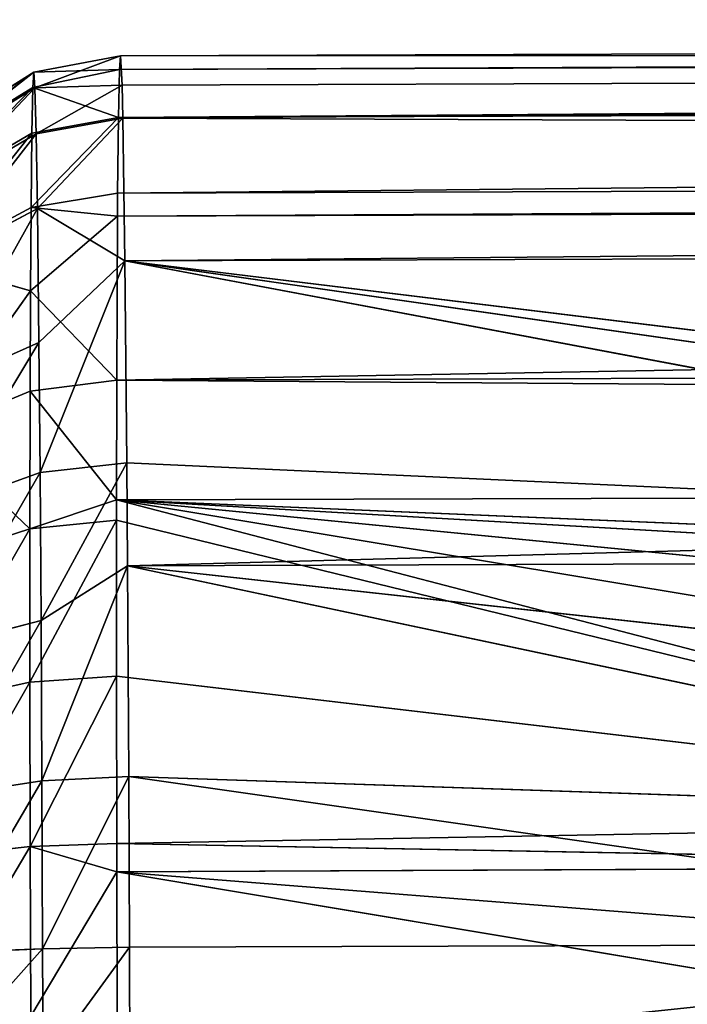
# Model space of a CAD drawing. Extents: x 0 to 230, y 0 to 588.
# Tile 155 of 256: x 89.55 to 92.42, y 210.23 to 214.46. Entities that reach past the tile are written whole.
import ezdxf

# ---------------------------------------------------------------- set-up
doc = ezdxf.new("R2010")
doc.units = 0
doc.header["$LTSCALE"] = 25.4
doc.layers.get('0').update_dxf_attribs({"color": 13, "linetype": 'CONTINUOUS'})

# ---------------------------------------------------------------- blocks, each defined once
blk = doc.blocks.new('VIPER-I-6512-6513_STL_3')
at = {"color": 250}
for p, q in [((-37.688, 223.1013, 633.5656), (10.3108, 223.2561, 633.8776)), ((-37.688, 223.1013, 633.5656), (10.3108, 223.2561, 633.8776)), ((-37.6923, 223.0425, 634.2637), (10.3064, 223.1973, 634.5757)), ((-37.6923, 223.0425, 634.2637), (10.3064, 223.1973, 634.5757)), ((-37.681, 222.9746, 632.5602), (10.3177, 223.1294, 632.8723)), ((-37.681, 222.9746, 632.5602), (10.3177, 223.1294, 632.8723)), ((-37.6776, 222.8321, 632.1106), (10.3177, 223.1294, 632.8723)), ((-37.6776, 222.8321, 632.1106), (10.3177, 223.1294, 632.8723)), ((-38.0606, 223.0299, 633.5633), (-37.688, 223.1013, 633.5656)), ((-38.0606, 223.0299, 633.5633), (-37.688, 223.1013, 633.5656)), ((-38.0557, 222.9624, 632.8355), (-37.688, 223.1013, 633.5656)), ((-38.0557, 222.9624, 632.8355), (-37.688, 223.1013, 633.5656)), ((-37.688, 223.1013, 633.5656), (-37.6923, 223.0425, 634.2637)), ((-37.688, 223.1013, 633.5656), (-37.6923, 223.0425, 634.2637)), ((-37.681, 222.9746, 632.5602), (-37.688, 223.1013, 633.5656)), ((-37.681, 222.9746, 632.5602), (-37.688, 223.1013, 633.5656)), ((-38.0652, 222.9646, 634.2913), (-37.6923, 223.0425, 634.2637)), ((-38.0652, 222.9646, 634.2913), (-37.6923, 223.0425, 634.2637)), ((-38.0606, 223.0299, 633.5633), (-37.6923, 223.0425, 634.2637)), ((-38.0606, 223.0299, 633.5633), (-37.6923, 223.0425, 634.2637)), ((-37.6923, 223.0425, 634.2637), (-37.6966, 222.8356, 635.0236)), ((-37.6923, 223.0425, 634.2637), (-37.6966, 222.8356, 635.0236)), ((-38.496, 222.7567, 633.5609), (-38.0606, 223.0299, 633.5633)), ((-38.496, 222.7567, 633.5609), (-38.0606, 223.0299, 633.5633)), ((-38.0652, 222.9646, 634.2913), (-38.0606, 223.0299, 633.5633)), ((-38.0652, 222.9646, 634.2913), (-38.0606, 223.0299, 633.5633)), ((-38.0606, 223.0299, 633.5633), (-38.0557, 222.9624, 632.8355)), ((-38.0606, 223.0299, 633.5633), (-38.0557, 222.9624, 632.8355)), ((-38.5002, 222.6958, 634.2397), (-38.0652, 222.9646, 634.2913)), ((-38.5002, 222.6958, 634.2397), (-38.0652, 222.9646, 634.2913)), ((-38.0557, 222.9624, 632.8355), (-38.4913, 222.6937, 632.8821)), ((-38.0557, 222.9624, 632.8355), (-38.4913, 222.6937, 632.8821)), ((-38.0691, 222.7687, 634.9963), (-38.0652, 222.9646, 634.2913)), ((-38.0691, 222.7687, 634.9963), (-38.0652, 222.9646, 634.2913)), ((-38.0652, 222.9646, 634.2913), (-37.6966, 222.8356, 635.0236)), ((-38.0652, 222.9646, 634.2913), (-37.6966, 222.8356, 635.0236)), ((-37.681, 222.9746, 632.5602), (-38.0557, 222.9624, 632.8355)), ((-37.681, 222.9746, 632.5602), (-38.0557, 222.9624, 632.8355)), ((-38.0557, 222.9624, 632.8355), (-38.0505, 222.7654, 632.1332)), ((-38.0557, 222.9624, 632.8355), (-38.0505, 222.7654, 632.1332)), ((-37.681, 222.9746, 632.5602), (-38.0505, 222.7654, 632.1332)), ((-37.681, 222.9746, 632.5602), (-38.0505, 222.7654, 632.1332)), ((-37.6966, 222.8356, 635.0236), (10.3022, 222.9904, 635.3356)), ((-37.6966, 222.8356, 635.0236), (10.3022, 222.9904, 635.3356)), ((-37.6776, 222.8321, 632.1106), (-37.681, 222.9746, 632.5602)), ((-37.6776, 222.8321, 632.1106), (-37.681, 222.9746, 632.5602)), ((-38.0691, 222.7687, 634.9963), (-37.6966, 222.8356, 635.0236)), ((-38.0691, 222.7687, 634.9963), (-37.6966, 222.8356, 635.0236)), ((-38.0505, 222.7654, 632.1332), (-37.6776, 222.8321, 632.1106)), ((-38.0505, 222.7654, 632.1332), (-37.6776, 222.8321, 632.1106)), ((-37.6776, 222.8321, 632.1106), (-38.0452, 222.4446, 631.478)), ((-37.6776, 222.8321, 632.1106), (-38.0452, 222.4446, 631.478)), ((-37.6966, 222.8356, 635.0236), (-37.6999, 222.5099, 635.6929)), ((-37.6966, 222.8356, 635.0236), (-37.6999, 222.5099, 635.6929)), ((-37.6686, 222.2197, 631.0316), (-37.6776, 222.8321, 632.1106)), ((-37.6776, 222.8321, 632.1106), (10.3265, 222.6608, 631.756)), ((-37.6776, 222.8321, 632.1106), (10.3265, 222.6608, 631.756)), ((-37.6686, 222.2197, 631.0316), (-37.6776, 222.8321, 632.1106)), ((-38.5039, 222.5131, 634.8972), (-38.0691, 222.7687, 634.9963)), ((-38.5039, 222.5131, 634.8972), (-38.0691, 222.7687, 634.9963)), ((-38.4865, 222.51, 632.2272), (-38.0505, 222.7654, 632.1332)), ((-38.4865, 222.51, 632.2272), (-38.0505, 222.7654, 632.1332)), ((-38.0724, 222.4485, 635.6542), (-38.0691, 222.7687, 634.9963)), ((-38.0724, 222.4485, 635.6542), (-38.0691, 222.7687, 634.9963)), ((-38.0505, 222.7654, 632.1332), (-38.0452, 222.4446, 631.478)), ((-38.0505, 222.7654, 632.1332), (-38.0452, 222.4446, 631.478)), ((-37.6999, 222.5099, 635.6929), (10.2989, 222.6647, 636.005)), ((-37.6999, 222.5099, 635.6929), (10.2989, 222.6647, 636.005)), ((-37.6686, 222.2197, 631.0316), (10.3265, 222.6608, 631.756)), ((-37.6686, 222.2197, 631.0316), (10.3265, 222.6608, 631.756)), ((-37.7006, 222.4116, 635.8475), (10.2982, 222.5664, 636.1595)), ((-37.7006, 222.4116, 635.8475), (10.2982, 222.5664, 636.1595)), ((-38.0724, 222.4485, 635.6542), (-37.6999, 222.5099, 635.6929)), ((-38.0724, 222.4485, 635.6542), (-37.6999, 222.5099, 635.6929)), ((-37.6999, 222.5099, 635.6929), (-37.7006, 222.4116, 635.8475)), ((-37.6999, 222.5099, 635.6929), (-37.7006, 222.4116, 635.8475)), ((-38.5069, 222.2145, 635.5107), (-38.0724, 222.4485, 635.6542)), ((-38.5069, 222.2145, 635.5107), (-38.0724, 222.4485, 635.6542)), ((-38.0452, 222.4446, 631.478), (-38.4816, 222.2108, 631.6162)), ((-38.0452, 222.4446, 631.478), (-38.4816, 222.2108, 631.6162)), ((-38.0745, 222.0898, 636.1561), (-38.0724, 222.4485, 635.6542)), ((-38.0745, 222.0898, 636.1561), (-38.0724, 222.4485, 635.6542)), ((-38.0745, 222.0898, 636.1561), (-37.7006, 222.4116, 635.8475)), ((-38.0745, 222.0898, 636.1561), (-37.7006, 222.4116, 635.8475)), ((-38.0724, 222.4485, 635.6542), (-37.7006, 222.4116, 635.8475)), ((-38.0724, 222.4485, 635.6542), (-37.7006, 222.4116, 635.8475)), ((-37.6686, 222.2197, 631.0316), (-38.0452, 222.4446, 631.478)), ((-38.0452, 222.4446, 631.478), (-38.0385, 221.8683, 630.7387)), ((-38.0452, 222.4446, 631.478), (-38.0385, 221.8683, 630.7387)), ((-37.6686, 222.2197, 631.0316), (-38.0452, 222.4446, 631.478)), ((-37.7006, 222.4116, 635.8475), (-37.7035, 221.7064, 636.6526)), ((-37.7006, 222.4116, 635.8475), (-37.7035, 221.7064, 636.6526)), ((-37.6686, 222.2197, 631.0316), (10.3301, 222.3745, 631.3436)), ((-37.6686, 222.2197, 631.0316), (10.3301, 222.3745, 631.3436)), ((-38.5069, 222.2145, 635.5107), (-38.0745, 222.0898, 636.1561)), ((-38.5069, 222.2145, 635.5107), (-38.0745, 222.0898, 636.1561)), ((-37.6686, 222.2197, 631.0316), (-38.0385, 221.8683, 630.7387)), ((-37.6686, 222.2197, 631.0316), (-38.0385, 221.8683, 630.7387)), ((-37.6686, 222.2197, 631.0316), (-38.0336, 221.3084, 630.2663)), ((-37.6686, 222.2197, 631.0316), (-38.0336, 221.3084, 630.2663)), ((-31.0851, 221.2766, 630.1898), (-37.6686, 222.2197, 631.0316)), ((-37.6686, 222.2197, 631.0316), (-30.5379, 221.3482, 630.2403)), ((-31.0851, 221.2766, 630.1898), (-37.6686, 222.2197, 631.0316)), ((-31.5878, 221.0729, 630.0617), (-37.6686, 222.2197, 631.0316)), ((-37.6605, 221.3499, 630.2111), (-37.6686, 222.2197, 631.0316)), ((-31.5878, 221.0729, 630.0617), (-37.6686, 222.2197, 631.0316)), ((-37.6686, 222.2197, 631.0316), (-30.5379, 221.3482, 630.2403)), ((-37.6605, 221.3499, 630.2111), (-37.6686, 222.2197, 631.0316)), ((-38.0745, 222.0898, 636.1561), (-38.5102, 221.4781, 636.3904)), ((-38.0745, 222.0898, 636.1561), (-38.5102, 221.4781, 636.3904)), ((-38.0745, 222.0898, 636.1561), (-38.0759, 221.6589, 636.5975)), ((-38.0745, 222.0898, 636.1561), (-38.0759, 221.6589, 636.5975)), ((-38.0745, 222.0898, 636.1561), (-37.7035, 221.7064, 636.6526)), ((-38.0745, 222.0898, 636.1561), (-37.7035, 221.7064, 636.6526)), ((-38.4753, 221.6735, 630.9268), (-38.0385, 221.8683, 630.7387)), ((-38.4753, 221.6735, 630.9268), (-38.0385, 221.8683, 630.7387)), ((-38.0385, 221.8683, 630.7387), (-38.0336, 221.3084, 630.2663)), ((-38.0385, 221.8683, 630.7387), (-38.0336, 221.3084, 630.2663)), ((-37.7035, 221.7064, 636.6526), (10.2952, 221.8612, 636.9647)), ((-37.7035, 221.7064, 636.6526), (10.2952, 221.8612, 636.9647)), ((-37.7035, 221.7064, 636.6526), (-38.0759, 221.6589, 636.5975)), ((-37.7035, 221.7064, 636.6526), (-38.0759, 221.6589, 636.5975)), ((-37.7035, 221.7064, 636.6526), (-37.7044, 221.1911, 637.0378)), ((-37.7035, 221.7064, 636.6526), (-37.7044, 221.1911, 637.0378)), ((-38.0759, 221.6589, 636.5975), (-38.5102, 221.4781, 636.3904)), ((-38.0759, 221.6589, 636.5975), (-38.5102, 221.4781, 636.3904)), ((-38.0768, 221.0672, 637.0282), (-38.0759, 221.6589, 636.5975)), ((-38.0768, 221.0672, 637.0282), (-38.0759, 221.6589, 636.5975)), ((-37.7044, 221.1911, 637.0378), (-38.0759, 221.6589, 636.5975)), ((-37.7044, 221.1911, 637.0378), (-38.0759, 221.6589, 636.5975)), ((-37.6605, 221.3499, 630.2111), (-38.0336, 221.3084, 630.2663)), ((-37.6605, 221.3499, 630.2111), (-38.0336, 221.3084, 630.2663)), ((-37.6605, 221.3499, 630.2111), (-38.0292, 220.6723, 629.9028)), ((-37.6605, 221.3499, 630.2111), (-38.0292, 220.6723, 629.9028)), ((-37.6573, 220.9083, 629.9423), (-37.6605, 221.3499, 630.2111)), ((-37.6605, 221.3499, 630.2111), (-31.5878, 221.0729, 630.0617)), ((-37.6605, 221.3499, 630.2111), (-31.5878, 221.0729, 630.0617)), ((-37.6573, 220.9083, 629.9423), (-37.6605, 221.3499, 630.2111)), ((-38.0336, 221.3084, 630.2663), (-38.4708, 221.1513, 630.4863)), ((-38.0336, 221.3084, 630.2663), (-38.4708, 221.1513, 630.4863)), ((-38.0336, 221.3084, 630.2663), (-38.0292, 220.6723, 629.9028)), ((-38.0336, 221.3084, 630.2663), (-38.0292, 220.6723, 629.9028)), ((-37.7044, 221.1911, 637.0378), (10.2944, 221.3459, 637.3499)), ((-37.7044, 221.1911, 637.0378), (10.2944, 221.3459, 637.3499)), ((-37.7044, 221.1911, 637.0378), (-38.0768, 221.0672, 637.0282)), ((-37.7044, 221.1911, 637.0378), (-38.0768, 221.0672, 637.0282)), ((-31.1308, 220.8142, 637.3021), (-37.7044, 221.1911, 637.0378)), ((-37.7044, 221.1911, 637.0378), (-31.632, 220.5975, 637.3959)), ((-32.3996, 219.8092, 637.6292), (-37.7044, 221.1911, 637.0378)), ((-37.7044, 221.1911, 637.0378), (-37.7044, 221.1045, 637.0911)), ((-32.3996, 219.8092, 637.6292), (-37.7044, 221.1911, 637.0378)), ((-32.066, 220.2542, 637.5179), (-37.7044, 221.1911, 637.0378)), ((-32.066, 220.2542, 637.5179), (-37.7044, 221.1911, 637.0378)), ((-37.7044, 221.1911, 637.0378), (-31.632, 220.5975, 637.3959)), ((-37.7044, 221.1911, 637.0378), (-30.5821, 220.8916, 637.268)), ((-37.7044, 221.1911, 637.0378), (-30.5821, 220.8916, 637.268)), ((-31.1308, 220.8142, 637.3021), (-37.7044, 221.1911, 637.0378)), ((-37.7044, 221.1911, 637.0378), (-37.7044, 221.1045, 637.0911)), ((-37.7044, 221.1045, 637.0911), (-38.0768, 221.0672, 637.0282)), ((-37.7044, 221.1045, 637.0911), (-38.0768, 221.0672, 637.0282)), ((-37.7044, 221.1045, 637.0911), (-32.3996, 219.8092, 637.6292)), ((-37.7044, 221.1045, 637.0911), (-32.3996, 219.8092, 637.6292)), ((-37.7044, 221.1045, 637.0911), (-37.7044, 220.4334, 637.4134)), ((-37.7044, 221.1045, 637.0911), (-37.7044, 220.4334, 637.4134)), ((-38.5111, 220.9264, 636.7921), (-38.0768, 221.0672, 637.0282)), ((-38.5111, 220.9264, 636.7921), (-38.0768, 221.0672, 637.0282)), ((-38.0768, 220.4077, 637.3452), (-38.0768, 221.0672, 637.0282)), ((-38.0768, 220.4077, 637.3452), (-38.0768, 221.0672, 637.0282)), ((-37.6573, 220.9083, 629.9423), (-31.5878, 221.0729, 630.0617)), ((-37.6573, 220.9083, 629.9423), (-31.5878, 221.0729, 630.0617)), ((-37.6573, 220.9083, 629.9423), (-31.8112, 220.9271, 629.9802)), ((-37.6573, 220.9083, 629.9423), (-31.8112, 220.9271, 629.9802)), ((-37.6573, 220.9083, 629.9423), (-38.0292, 220.6723, 629.9028)), ((-37.6573, 220.9083, 629.9423), (-38.0292, 220.6723, 629.9028)), ((-37.6573, 220.9083, 629.9423), (-38.0254, 219.983, 629.6614)), ((-37.6573, 220.9083, 629.9423), (-38.0254, 219.983, 629.6614)), ((-32.3499, 220.3232, 629.7194), (-37.6573, 220.9083, 629.9423)), ((-32.3499, 220.3232, 629.7194), (-37.6573, 220.9083, 629.9423)), ((-32.5559, 219.8285, 629.5859), (-37.6573, 220.9083, 629.9423)), ((-32.5559, 219.8285, 629.5859), (-37.6573, 220.9083, 629.9423)), ((-37.6522, 220.0013, 629.5956), (-37.6573, 220.9083, 629.9423)), ((-37.6522, 220.0013, 629.5956), (-37.6573, 220.9083, 629.9423)), ((-38.0292, 220.6723, 629.9028), (-38.4667, 220.5581, 630.1473)), ((-38.0292, 220.6723, 629.9028), (-38.4667, 220.5581, 630.1473)), ((-38.0292, 220.6723, 629.9028), (-38.0254, 219.983, 629.6614)), ((-38.0292, 220.6723, 629.9028), (-38.0254, 219.983, 629.6614)), ((-38.0768, 220.4077, 637.3452), (-37.7044, 220.4334, 637.4134)), ((-38.0768, 220.4077, 637.3452), (-37.7044, 220.4334, 637.4134)), ((-32.3996, 219.8092, 637.6292), (-37.7044, 220.4334, 637.4134)), ((-37.7044, 220.4334, 637.4134), (-37.7033, 219.7142, 637.6092)), ((-32.3996, 219.8092, 637.6292), (-37.7044, 220.4334, 637.4134)), ((-37.7044, 220.4334, 637.4134), (-37.7033, 219.7142, 637.6092)), ((-38.0768, 220.4077, 637.3452), (-38.511, 220.3113, 637.0877)), ((-38.0768, 220.4077, 637.3452), (-38.511, 220.3113, 637.0877)), ((-38.0768, 220.4077, 637.3452), (-38.0757, 219.7007, 637.5375)), ((-38.0768, 220.4077, 637.3452), (-38.0757, 219.7007, 637.5375)), ((-37.6522, 220.0013, 629.5956), (-38.0254, 219.983, 629.6614)), ((-37.6522, 220.0013, 629.5956), (-38.0254, 219.983, 629.6614)), ((-32.5559, 219.8285, 629.5859), (-37.6522, 220.0013, 629.5956)), ((-32.5559, 219.8285, 629.5859), (-37.6522, 220.0013, 629.5956)), ((-32.6265, 219.2834, 629.5131), (-37.6522, 220.0013, 629.5956)), ((-32.6265, 219.2834, 629.5131), (-37.6522, 220.0013, 629.5956)), ((-37.649, 219.2672, 629.4805), (-37.6522, 220.0013, 629.5956)), ((-37.649, 219.2672, 629.4805), (-37.6522, 220.0013, 629.5956)), ((-38.0254, 219.983, 629.6614), (-38.4631, 219.9153, 629.9222)), ((-38.0254, 219.983, 629.6614), (-38.4631, 219.9153, 629.9222)), ((-38.0254, 219.983, 629.6614), (-38.0224, 219.2614, 629.548)), ((-38.0254, 219.983, 629.6614), (-38.0224, 219.2614, 629.548)), ((-32.3996, 219.8092, 637.6292), (-37.7033, 219.7142, 637.6092)), ((-32.3996, 219.8092, 637.6292), (-37.7033, 219.7142, 637.6092)), ((-38.0757, 219.7007, 637.5375), (-38.51, 219.6521, 637.267)), ((-38.0757, 219.7007, 637.5375), (-38.51, 219.6521, 637.267)), ((-37.7033, 219.7142, 637.6092), (-38.0757, 219.7007, 637.5375)), ((-37.7033, 219.7142, 637.6092), (-38.0757, 219.7007, 637.5375)), ((-38.0757, 219.7007, 637.5375), (-38.0738, 218.9707, 637.5989)), ((-37.7031, 219.5919, 637.6288), (-38.0757, 219.7007, 637.5375)), ((-38.0757, 219.7007, 637.5375), (-38.0738, 218.9707, 637.5989)), ((-37.7031, 219.5919, 637.6288), (-38.0757, 219.7007, 637.5375)), ((-32.4964, 219.6164, 637.6616), (-37.7033, 219.7142, 637.6092)), ((-37.7033, 219.7142, 637.6092), (-37.7031, 219.5919, 637.6288)), ((-32.4964, 219.6164, 637.6616), (-37.7033, 219.7142, 637.6092)), ((-37.7033, 219.7142, 637.6092), (-37.7031, 219.5919, 637.6288)), ((-37.7031, 219.5919, 637.6288), (-32.4964, 219.6164, 637.6616)), ((-37.7031, 219.5919, 637.6288), (-32.4964, 219.6164, 637.6616)), ((-37.7031, 219.5919, 637.6288), (-38.0738, 218.9707, 637.5989)), ((-37.7031, 219.5919, 637.6288), (-38.0738, 218.9707, 637.5989)), ((-32.678, 218.7517, 637.6957), (-37.7031, 219.5919, 637.6288)), ((-37.7031, 219.5919, 637.6288), (-37.7013, 218.9714, 637.6715)), ((-32.678, 218.7517, 637.6957), (-37.7031, 219.5919, 637.6288)), ((-32.6333, 219.1902, 637.701), (-37.7031, 219.5919, 637.6288)), ((-32.6333, 219.1902, 637.701), (-37.7031, 219.5919, 637.6288)), ((-37.7031, 219.5919, 637.6288), (-37.7013, 218.9714, 637.6715)), ((-32.6265, 219.2834, 629.5131), (-37.649, 219.2672, 629.4805)), ((-32.6265, 219.2834, 629.5131), (-37.649, 219.2672, 629.4805)), ((-38.0224, 219.2614, 629.548), (-38.4603, 219.2424, 629.8164)), ((-38.0224, 219.2614, 629.548), (-38.4603, 219.2424, 629.8164)), ((-37.649, 219.2672, 629.4805), (-38.0224, 219.2614, 629.548)), ((-37.649, 219.2672, 629.4805), (-38.0224, 219.2614, 629.548)), ((-38.0224, 219.2614, 629.548), (-38.0207, 218.7577, 629.5471)), ((-38.0224, 219.2614, 629.548), (-38.0207, 218.7577, 629.5471)), ((-37.6474, 218.7546, 629.4792), (-37.649, 219.2672, 629.4805)), ((-37.6474, 218.7546, 629.4792), (-37.649, 219.2672, 629.4805))]:
    blk.add_line(p, q, dxfattribs=at)
at = {"color": 7}
mesh = blk.add_polyface(dxfattribs=at)
corners = [(-37.6923, 223.0425, 634.2637), (10.3108, 223.2561, 633.8776), (-37.688, 223.1013, 633.5656), (10.3064, 223.1973, 634.5757)]
mesh.append_faces([[corners[k] for k in face] for face in [(0, 1, 2), (1, 0, 3)]], dxfattribs={"vtx0": -1, "color": 7})
mesh = blk.add_polyface(dxfattribs=at)
corners = [(-37.688, 223.1013, 633.5656), (10.3177, 223.1294, 632.8723), (-37.681, 222.9746, 632.5602), (10.3108, 223.2561, 633.8776)]
mesh.append_faces([[corners[k] for k in face] for face in [(0, 1, 2), (1, 0, 3)]], dxfattribs={"vtx0": -1, "color": 7})
mesh = blk.add_polyface(dxfattribs=at)
corners = [(-37.6966, 222.8356, 635.0236), (10.3064, 223.1973, 634.5757), (-37.6923, 223.0425, 634.2637), (10.3022, 222.9904, 635.3356)]
mesh.append_faces([[corners[k] for k in face] for face in [(0, 1, 2), (1, 0, 3)]], dxfattribs={"vtx0": -1, "color": 7})
mesh = blk.add_polyface(dxfattribs=at)
corners = [(10.3177, 223.1294, 632.8723), (-37.6776, 222.8321, 632.1106), (-37.681, 222.9746, 632.5602)]
mesh.append_faces([[corners[k] for k in face] for face in [(0, 1, 2)]], dxfattribs={"color": 7})
mesh = blk.add_polyface(dxfattribs=at)
corners = [(10.3177, 223.1294, 632.8723), (10.3265, 222.6608, 631.756), (-37.6776, 222.8321, 632.1106)]
mesh.append_faces([[corners[k] for k in face] for face in [(0, 1, 2)]], dxfattribs={"color": 7})
mesh = blk.add_polyface(dxfattribs=at)
corners = [(-37.688, 223.1013, 633.5656), (-38.0557, 222.9624, 632.8355), (-38.0606, 223.0299, 633.5633)]
mesh.append_faces([[corners[k] for k in face] for face in [(0, 1, 2)]], dxfattribs={"color": 7})
mesh = blk.add_polyface(dxfattribs=at)
corners = [(-37.6923, 223.0425, 634.2637), (-37.688, 223.1013, 633.5656), (-38.0606, 223.0299, 633.5633)]
mesh.append_faces([[corners[k] for k in face] for face in [(0, 1, 2)]], dxfattribs={"color": 7})
mesh = blk.add_polyface(dxfattribs=at)
corners = [(-37.688, 223.1013, 633.5656), (-37.681, 222.9746, 632.5602), (-38.0557, 222.9624, 632.8355)]
mesh.append_faces([[corners[k] for k in face] for face in [(0, 1, 2)]], dxfattribs={"color": 7})
mesh = blk.add_polyface(dxfattribs=at)
corners = [(-38.0652, 222.9646, 634.2913), (-37.6923, 223.0425, 634.2637), (-38.0606, 223.0299, 633.5633)]
mesh.append_faces([[corners[k] for k in face] for face in [(0, 1, 2)]], dxfattribs={"color": 7})
mesh = blk.add_polyface(dxfattribs=at)
corners = [(-37.6966, 222.8356, 635.0236), (-37.6923, 223.0425, 634.2637), (-38.0652, 222.9646, 634.2913)]
mesh.append_faces([[corners[k] for k in face] for face in [(0, 1, 2)]], dxfattribs={"color": 7})
mesh = blk.add_polyface(dxfattribs=at)
corners = [(-38.5002, 222.6958, 634.2397), (-38.0606, 223.0299, 633.5633), (-38.496, 222.7567, 633.5609), (-38.0652, 222.9646, 634.2913)]
mesh.append_faces([[corners[k] for k in face] for face in [(0, 1, 2), (1, 0, 3)]], dxfattribs={"vtx0": -1, "color": 7})
mesh = blk.add_polyface(dxfattribs=at)
corners = [(-38.4913, 222.6937, 632.8821), (-38.0606, 223.0299, 633.5633), (-38.0557, 222.9624, 632.8355), (-38.496, 222.7567, 633.5609)]
mesh.append_faces([[corners[k] for k in face] for face in [(0, 1, 2), (1, 0, 3)]], dxfattribs={"vtx0": -1, "color": 7})
mesh = blk.add_polyface(dxfattribs=at)
corners = [(-38.5039, 222.5131, 634.8972), (-38.0652, 222.9646, 634.2913), (-38.5002, 222.6958, 634.2397), (-38.0691, 222.7687, 634.9963)]
mesh.append_faces([[corners[k] for k in face] for face in [(0, 1, 2), (1, 0, 3)]], dxfattribs={"vtx0": -1, "color": 7})
mesh = blk.add_polyface(dxfattribs=at)
corners = [(-38.4865, 222.51, 632.2272), (-38.0557, 222.9624, 632.8355), (-38.0505, 222.7654, 632.1332), (-38.4913, 222.6937, 632.8821)]
mesh.append_faces([[corners[k] for k in face] for face in [(0, 1, 2), (1, 0, 3)]], dxfattribs={"vtx0": -1, "color": 7})
mesh = blk.add_polyface(dxfattribs=at)
corners = [(-37.6966, 222.8356, 635.0236), (-38.0652, 222.9646, 634.2913), (-38.0691, 222.7687, 634.9963)]
mesh.append_faces([[corners[k] for k in face] for face in [(0, 1, 2)]], dxfattribs={"color": 7})
mesh = blk.add_polyface(dxfattribs=at)
corners = [(-38.0557, 222.9624, 632.8355), (-37.681, 222.9746, 632.5602), (-38.0505, 222.7654, 632.1332)]
mesh.append_faces([[corners[k] for k in face] for face in [(0, 1, 2)]], dxfattribs={"color": 7})
mesh = blk.add_polyface(dxfattribs=at)
corners = [(-37.681, 222.9746, 632.5602), (-37.6776, 222.8321, 632.1106), (-38.0505, 222.7654, 632.1332)]
mesh.append_faces([[corners[k] for k in face] for face in [(0, 1, 2)]], dxfattribs={"color": 7})
mesh = blk.add_polyface(dxfattribs=at)
corners = [(-37.6999, 222.5099, 635.6929), (10.3022, 222.9904, 635.3356), (-37.6966, 222.8356, 635.0236), (10.2989, 222.6647, 636.005)]
mesh.append_faces([[corners[k] for k in face] for face in [(0, 1, 2), (1, 0, 3)]], dxfattribs={"vtx0": -1, "color": 7})
mesh = blk.add_polyface(dxfattribs=at)
corners = [(-38.0724, 222.4485, 635.6542), (-37.6966, 222.8356, 635.0236), (-38.0691, 222.7687, 634.9963), (-37.6999, 222.5099, 635.6929)]
mesh.append_faces([[corners[k] for k in face] for face in [(0, 1, 2), (1, 0, 3)]], dxfattribs={"vtx0": -1, "color": 7})
mesh = blk.add_polyface(dxfattribs=at)
corners = [(-38.0505, 222.7654, 632.1332), (-37.6776, 222.8321, 632.1106), (-38.0452, 222.4446, 631.478)]
mesh.append_faces([[corners[k] for k in face] for face in [(0, 1, 2)]], dxfattribs={"color": 7})
mesh = blk.add_polyface(dxfattribs=at)
corners = [(-37.6776, 222.8321, 632.1106), (-37.6686, 222.2197, 631.0316), (-38.0452, 222.4446, 631.478)]
mesh.append_faces([[corners[k] for k in face] for face in [(0, 1, 2)]], dxfattribs={"color": 7})
mesh = blk.add_polyface(dxfattribs=at)
corners = [(-37.6776, 222.8321, 632.1106), (10.3265, 222.6608, 631.756), (-37.6686, 222.2197, 631.0316)]
mesh.append_faces([[corners[k] for k in face] for face in [(0, 1, 2)]], dxfattribs={"color": 7})
mesh = blk.add_polyface(dxfattribs=at)
corners = [(-38.5069, 222.2145, 635.5107), (-38.0691, 222.7687, 634.9963), (-38.5039, 222.5131, 634.8972), (-38.0724, 222.4485, 635.6542)]
mesh.append_faces([[corners[k] for k in face] for face in [(0, 1, 2), (1, 0, 3)]], dxfattribs={"vtx0": -1, "color": 7})
mesh = blk.add_polyface(dxfattribs=at)
corners = [(-38.4816, 222.2108, 631.6162), (-38.0505, 222.7654, 632.1332), (-38.0452, 222.4446, 631.478), (-38.4865, 222.51, 632.2272)]
mesh.append_faces([[corners[k] for k in face] for face in [(0, 1, 2), (1, 0, 3)]], dxfattribs={"vtx0": -1, "color": 7})
mesh = blk.add_polyface(dxfattribs=at)
corners = [(-37.7006, 222.4116, 635.8475), (10.2989, 222.6647, 636.005), (-37.6999, 222.5099, 635.6929), (10.2982, 222.5664, 636.1595)]
mesh.append_faces([[corners[k] for k in face] for face in [(0, 1, 2), (1, 0, 3)]], dxfattribs={"vtx0": -1, "color": 7})
mesh = blk.add_polyface(dxfattribs=at)
corners = [(10.3265, 222.6608, 631.756), (10.3301, 222.3745, 631.3436), (-37.6686, 222.2197, 631.0316)]
mesh.append_faces([[corners[k] for k in face] for face in [(0, 1, 2)]], dxfattribs={"color": 7})
mesh = blk.add_polyface(dxfattribs=at)
corners = [(-37.7035, 221.7064, 636.6526), (10.2982, 222.5664, 636.1595), (-37.7006, 222.4116, 635.8475), (10.2952, 221.8612, 636.9647)]
mesh.append_faces([[corners[k] for k in face] for face in [(0, 1, 2), (1, 0, 3)]], dxfattribs={"vtx0": -1, "color": 7})
mesh = blk.add_polyface(dxfattribs=at)
corners = [(-37.7006, 222.4116, 635.8475), (-37.6999, 222.5099, 635.6929), (-38.0724, 222.4485, 635.6542)]
mesh.append_faces([[corners[k] for k in face] for face in [(0, 1, 2)]], dxfattribs={"color": 7})
mesh = blk.add_polyface(dxfattribs=at)
corners = [(-38.0745, 222.0898, 636.1561), (-38.0724, 222.4485, 635.6542), (-38.5069, 222.2145, 635.5107)]
mesh.append_faces([[corners[k] for k in face] for face in [(0, 1, 2)]], dxfattribs={"color": 7})
mesh = blk.add_polyface(dxfattribs=at)
corners = [(-38.4753, 221.6735, 630.9268), (-38.0452, 222.4446, 631.478), (-38.0385, 221.8683, 630.7387), (-38.4816, 222.2108, 631.6162)]
mesh.append_faces([[corners[k] for k in face] for face in [(0, 1, 2), (1, 0, 3)]], dxfattribs={"vtx0": -1, "color": 7})
mesh = blk.add_polyface(dxfattribs=at)
corners = [(-38.0745, 222.0898, 636.1561), (-37.7006, 222.4116, 635.8475), (-38.0724, 222.4485, 635.6542)]
mesh.append_faces([[corners[k] for k in face] for face in [(0, 1, 2)]], dxfattribs={"color": 7})
mesh = blk.add_polyface(dxfattribs=at)
corners = [(-37.7035, 221.7064, 636.6526), (-37.7006, 222.4116, 635.8475), (-38.0745, 222.0898, 636.1561)]
mesh.append_faces([[corners[k] for k in face] for face in [(0, 1, 2)]], dxfattribs={"color": 7})
mesh = blk.add_polyface(dxfattribs=at)
corners = [(-38.0452, 222.4446, 631.478), (-37.6686, 222.2197, 631.0316), (-38.0385, 221.8683, 630.7387)]
mesh.append_faces([[corners[k] for k in face] for face in [(0, 1, 2)]], dxfattribs={"color": 7})
mesh = blk.add_polyface(dxfattribs=at)
corners = [(10.3301, 222.3745, 631.3436), (-30.5379, 221.3482, 630.2403), (-37.6686, 222.2197, 631.0316)]
mesh.append_faces([[corners[k] for k in face] for face in [(0, 1, 2)]], dxfattribs={"color": 7})
mesh = blk.add_polyface(dxfattribs=at)
corners = [(-38.5102, 221.4781, 636.3904), (-38.0745, 222.0898, 636.1561), (-38.5069, 222.2145, 635.5107)]
mesh.append_faces([[corners[k] for k in face] for face in [(0, 1, 2)]], dxfattribs={"color": 7})
mesh = blk.add_polyface(dxfattribs=at)
corners = [(-37.6686, 222.2197, 631.0316), (-38.0336, 221.3084, 630.2663), (-38.0385, 221.8683, 630.7387)]
mesh.append_faces([[corners[k] for k in face] for face in [(0, 1, 2)]], dxfattribs={"color": 7})
mesh = blk.add_polyface(dxfattribs=at)
corners = [(-37.6605, 221.3499, 630.2111), (-38.0336, 221.3084, 630.2663), (-37.6686, 222.2197, 631.0316)]
mesh.append_faces([[corners[k] for k in face] for face in [(0, 1, 2)]], dxfattribs={"color": 7})
mesh = blk.add_polyface(dxfattribs=at)
corners = [(-30.5379, 221.3482, 630.2403), (-31.0851, 221.2766, 630.1898), (-37.6686, 222.2197, 631.0316)]
mesh.append_faces([[corners[k] for k in face] for face in [(0, 1, 2)]], dxfattribs={"color": 7})
mesh = blk.add_polyface(dxfattribs=at)
corners = [(-31.0851, 221.2766, 630.1898), (-31.5878, 221.0729, 630.0617), (-37.6686, 222.2197, 631.0316)]
mesh.append_faces([[corners[k] for k in face] for face in [(0, 1, 2)]], dxfattribs={"color": 7})
mesh = blk.add_polyface(dxfattribs=at)
corners = [(-31.5878, 221.0729, 630.0617), (-37.6605, 221.3499, 630.2111), (-37.6686, 222.2197, 631.0316)]
mesh.append_faces([[corners[k] for k in face] for face in [(0, 1, 2)]], dxfattribs={"color": 7})
mesh = blk.add_polyface(dxfattribs=at)
corners = [(-38.0759, 221.6589, 636.5975), (-38.0745, 222.0898, 636.1561), (-38.5102, 221.4781, 636.3904)]
mesh.append_faces([[corners[k] for k in face] for face in [(0, 1, 2)]], dxfattribs={"color": 7})
mesh = blk.add_polyface(dxfattribs=at)
corners = [(-37.7035, 221.7064, 636.6526), (-38.0745, 222.0898, 636.1561), (-38.0759, 221.6589, 636.5975)]
mesh.append_faces([[corners[k] for k in face] for face in [(0, 1, 2)]], dxfattribs={"color": 7})
mesh = blk.add_polyface(dxfattribs=at)
corners = [(-38.0385, 221.8683, 630.7387), (-38.4708, 221.1513, 630.4863), (-38.4753, 221.6735, 630.9268), (-38.0336, 221.3084, 630.2663)]
mesh.append_faces([[corners[k] for k in face] for face in [(0, 1, 2), (1, 0, 3)]], dxfattribs={"vtx0": -1, "color": 7})
mesh = blk.add_polyface(dxfattribs=at)
corners = [(10.2944, 221.3459, 637.3499), (-37.7035, 221.7064, 636.6526), (-37.7044, 221.1911, 637.0378), (10.2952, 221.8612, 636.9647)]
mesh.append_faces([[corners[k] for k in face] for face in [(0, 1, 2), (1, 0, 3)]], dxfattribs={"vtx0": -1, "color": 7})
mesh = blk.add_polyface(dxfattribs=at)
corners = [(-37.7035, 221.7064, 636.6526), (-38.0759, 221.6589, 636.5975), (-37.7044, 221.1911, 637.0378)]
mesh.append_faces([[corners[k] for k in face] for face in [(0, 1, 2)]], dxfattribs={"color": 7})
mesh = blk.add_polyface(dxfattribs=at)
corners = [(-38.0768, 221.0672, 637.0282), (-38.5102, 221.4781, 636.3904), (-38.5111, 220.9264, 636.7921), (-38.0759, 221.6589, 636.5975)]
mesh.append_faces([[corners[k] for k in face] for face in [(0, 1, 2), (1, 0, 3)]], dxfattribs={"vtx0": -1, "color": 7})
mesh = blk.add_polyface(dxfattribs=at)
corners = [(-37.7044, 221.1911, 637.0378), (-38.0759, 221.6589, 636.5975), (-38.0768, 221.0672, 637.0282)]
mesh.append_faces([[corners[k] for k in face] for face in [(0, 1, 2)]], dxfattribs={"color": 7})
mesh = blk.add_polyface(dxfattribs=at)
corners = [(-37.6605, 221.3499, 630.2111), (-38.0292, 220.6723, 629.9028), (-38.0336, 221.3084, 630.2663)]
mesh.append_faces([[corners[k] for k in face] for face in [(0, 1, 2)]], dxfattribs={"color": 7})
mesh = blk.add_polyface(dxfattribs=at)
corners = [(-37.6573, 220.9083, 629.9423), (-38.0292, 220.6723, 629.9028), (-37.6605, 221.3499, 630.2111)]
mesh.append_faces([[corners[k] for k in face] for face in [(0, 1, 2)]], dxfattribs={"color": 7})
mesh = blk.add_polyface(dxfattribs=at)
corners = [(-31.5878, 221.0729, 630.0617), (-37.6573, 220.9083, 629.9423), (-37.6605, 221.3499, 630.2111)]
mesh.append_faces([[corners[k] for k in face] for face in [(0, 1, 2)]], dxfattribs={"color": 7})
mesh = blk.add_polyface(dxfattribs=at)
corners = [(-38.0336, 221.3084, 630.2663), (-38.4667, 220.5581, 630.1473), (-38.4708, 221.1513, 630.4863), (-38.0292, 220.6723, 629.9028)]
mesh.append_faces([[corners[k] for k in face] for face in [(0, 1, 2), (1, 0, 3)]], dxfattribs={"vtx0": -1, "color": 7})
mesh = blk.add_polyface(dxfattribs=at)
corners = [(10.2944, 221.3459, 637.3499), (-37.7044, 221.1911, 637.0378), (-30.5821, 220.8916, 637.268)]
mesh.append_faces([[corners[k] for k in face] for face in [(0, 1, 2)]], dxfattribs={"color": 7})
mesh = blk.add_polyface(dxfattribs=at)
corners = [(-37.7044, 221.1911, 637.0378), (-38.0768, 221.0672, 637.0282), (-37.7044, 221.1045, 637.0911)]
mesh.append_faces([[corners[k] for k in face] for face in [(0, 1, 2)]], dxfattribs={"color": 7})
mesh = blk.add_polyface(dxfattribs=at)
corners = [(-31.1308, 220.8142, 637.3021), (-37.7044, 221.1911, 637.0378), (-31.632, 220.5975, 637.3959)]
mesh.append_faces([[corners[k] for k in face] for face in [(0, 1, 2)]], dxfattribs={"color": 7})
mesh = blk.add_polyface(dxfattribs=at)
corners = [(-32.3996, 219.8092, 637.6292), (-37.7044, 221.1911, 637.0378), (-37.7044, 221.1045, 637.0911)]
mesh.append_faces([[corners[k] for k in face] for face in [(0, 1, 2)]], dxfattribs={"color": 7})
mesh = blk.add_polyface(dxfattribs=at)
corners = [(-32.066, 220.2542, 637.5179), (-37.7044, 221.1911, 637.0378), (-32.3996, 219.8092, 637.6292)]
mesh.append_faces([[corners[k] for k in face] for face in [(0, 1, 2)]], dxfattribs={"color": 7})
mesh = blk.add_polyface(dxfattribs=at)
corners = [(-31.632, 220.5975, 637.3959), (-37.7044, 221.1911, 637.0378), (-32.066, 220.2542, 637.5179)]
mesh.append_faces([[corners[k] for k in face] for face in [(0, 1, 2)]], dxfattribs={"color": 7})
mesh = blk.add_polyface(dxfattribs=at)
corners = [(-30.5821, 220.8916, 637.268), (-37.7044, 221.1911, 637.0378), (-31.1308, 220.8142, 637.3021)]
mesh.append_faces([[corners[k] for k in face] for face in [(0, 1, 2)]], dxfattribs={"color": 7})
mesh = blk.add_polyface(dxfattribs=at)
corners = [(-38.0768, 220.4077, 637.3452), (-37.7044, 221.1045, 637.0911), (-38.0768, 221.0672, 637.0282), (-37.7044, 220.4334, 637.4134)]
mesh.append_faces([[corners[k] for k in face] for face in [(0, 1, 2), (1, 0, 3)]], dxfattribs={"vtx0": -1, "color": 7})
mesh = blk.add_polyface(dxfattribs=at)
corners = [(-32.3996, 219.8092, 637.6292), (-37.7044, 221.1045, 637.0911), (-37.7044, 220.4334, 637.4134)]
mesh.append_faces([[corners[k] for k in face] for face in [(0, 1, 2)]], dxfattribs={"color": 7})
mesh = blk.add_polyface(dxfattribs=at)
corners = [(-38.511, 220.3113, 637.0877), (-38.0768, 221.0672, 637.0282), (-38.5111, 220.9264, 636.7921), (-38.0768, 220.4077, 637.3452)]
mesh.append_faces([[corners[k] for k in face] for face in [(0, 1, 2), (1, 0, 3)]], dxfattribs={"vtx0": -1, "color": 7})
mesh = blk.add_polyface(dxfattribs=at)
corners = [(-31.5878, 221.0729, 630.0617), (-31.8112, 220.9271, 629.9802), (-37.6573, 220.9083, 629.9423)]
mesh.append_faces([[corners[k] for k in face] for face in [(0, 1, 2)]], dxfattribs={"color": 7})
mesh = blk.add_polyface(dxfattribs=at)
corners = [(-31.8112, 220.9271, 629.9802), (-32.3499, 220.3232, 629.7194), (-37.6573, 220.9083, 629.9423)]
mesh.append_faces([[corners[k] for k in face] for face in [(0, 1, 2)]], dxfattribs={"color": 7})
mesh = blk.add_polyface(dxfattribs=at)
corners = [(-37.6573, 220.9083, 629.9423), (-38.0254, 219.983, 629.6614), (-38.0292, 220.6723, 629.9028)]
mesh.append_faces([[corners[k] for k in face] for face in [(0, 1, 2)]], dxfattribs={"color": 7})
mesh = blk.add_polyface(dxfattribs=at)
corners = [(-37.6522, 220.0013, 629.5956), (-38.0254, 219.983, 629.6614), (-37.6573, 220.9083, 629.9423)]
mesh.append_faces([[corners[k] for k in face] for face in [(0, 1, 2)]], dxfattribs={"color": 7})
mesh = blk.add_polyface(dxfattribs=at)
corners = [(-32.3499, 220.3232, 629.7194), (-32.5559, 219.8285, 629.5859), (-37.6573, 220.9083, 629.9423)]
mesh.append_faces([[corners[k] for k in face] for face in [(0, 1, 2)]], dxfattribs={"color": 7})
mesh = blk.add_polyface(dxfattribs=at)
corners = [(-32.5559, 219.8285, 629.5859), (-37.6522, 220.0013, 629.5956), (-37.6573, 220.9083, 629.9423)]
mesh.append_faces([[corners[k] for k in face] for face in [(0, 1, 2)]], dxfattribs={"color": 7})
mesh = blk.add_polyface(dxfattribs=at)
corners = [(-38.0292, 220.6723, 629.9028), (-38.4631, 219.9153, 629.9222), (-38.4667, 220.5581, 630.1473), (-38.0254, 219.983, 629.6614)]
mesh.append_faces([[corners[k] for k in face] for face in [(0, 1, 2), (1, 0, 3)]], dxfattribs={"vtx0": -1, "color": 7})
mesh = blk.add_polyface(dxfattribs=at)
corners = [(-38.0757, 219.7007, 637.5375), (-37.7044, 220.4334, 637.4134), (-38.0768, 220.4077, 637.3452), (-37.7033, 219.7142, 637.6092)]
mesh.append_faces([[corners[k] for k in face] for face in [(0, 1, 2), (1, 0, 3)]], dxfattribs={"vtx0": -1, "color": 7})
mesh = blk.add_polyface(dxfattribs=at)
corners = [(-32.3996, 219.8092, 637.6292), (-37.7044, 220.4334, 637.4134), (-37.7033, 219.7142, 637.6092)]
mesh.append_faces([[corners[k] for k in face] for face in [(0, 1, 2)]], dxfattribs={"color": 7})
mesh = blk.add_polyface(dxfattribs=at)
corners = [(-38.51, 219.6521, 637.267), (-38.0768, 220.4077, 637.3452), (-38.511, 220.3113, 637.0877), (-38.0757, 219.7007, 637.5375)]
mesh.append_faces([[corners[k] for k in face] for face in [(0, 1, 2), (1, 0, 3)]], dxfattribs={"vtx0": -1, "color": 7})
mesh = blk.add_polyface(dxfattribs=at)
corners = [(-37.6522, 220.0013, 629.5956), (-38.0224, 219.2614, 629.548), (-38.0254, 219.983, 629.6614), (-37.649, 219.2672, 629.4805)]
mesh.append_faces([[corners[k] for k in face] for face in [(0, 1, 2), (1, 0, 3)]], dxfattribs={"vtx0": -1, "color": 7})
mesh = blk.add_polyface(dxfattribs=at)
corners = [(-32.5559, 219.8285, 629.5859), (-32.6265, 219.2834, 629.5131), (-37.6522, 220.0013, 629.5956)]
mesh.append_faces([[corners[k] for k in face] for face in [(0, 1, 2)]], dxfattribs={"color": 7})
mesh = blk.add_polyface(dxfattribs=at)
corners = [(-32.6265, 219.2834, 629.5131), (-37.649, 219.2672, 629.4805), (-37.6522, 220.0013, 629.5956)]
mesh.append_faces([[corners[k] for k in face] for face in [(0, 1, 2)]], dxfattribs={"color": 7})
mesh = blk.add_polyface(dxfattribs=at)
corners = [(-38.0254, 219.983, 629.6614), (-38.4603, 219.2424, 629.8164), (-38.4631, 219.9153, 629.9222), (-38.0224, 219.2614, 629.548)]
mesh.append_faces([[corners[k] for k in face] for face in [(0, 1, 2), (1, 0, 3)]], dxfattribs={"vtx0": -1, "color": 7})
mesh = blk.add_polyface(dxfattribs=at)
corners = [(-32.3996, 219.8092, 637.6292), (-37.7033, 219.7142, 637.6092), (-32.4964, 219.6164, 637.6616)]
mesh.append_faces([[corners[k] for k in face] for face in [(0, 1, 2)]], dxfattribs={"color": 7})
mesh = blk.add_polyface(dxfattribs=at)
corners = [(-38.5082, 218.9713, 637.3243), (-38.0757, 219.7007, 637.5375), (-38.51, 219.6521, 637.267), (-38.0738, 218.9707, 637.5989)]
mesh.append_faces([[corners[k] for k in face] for face in [(0, 1, 2), (1, 0, 3)]], dxfattribs={"vtx0": -1, "color": 7})
mesh = blk.add_polyface(dxfattribs=at)
corners = [(-37.7031, 219.5919, 637.6288), (-37.7033, 219.7142, 637.6092), (-38.0757, 219.7007, 637.5375)]
mesh.append_faces([[corners[k] for k in face] for face in [(0, 1, 2)]], dxfattribs={"color": 7})
mesh = blk.add_polyface(dxfattribs=at)
corners = [(-37.7031, 219.5919, 637.6288), (-38.0757, 219.7007, 637.5375), (-38.0738, 218.9707, 637.5989)]
mesh.append_faces([[corners[k] for k in face] for face in [(0, 1, 2)]], dxfattribs={"color": 7})
mesh = blk.add_polyface(dxfattribs=at)
corners = [(-32.4964, 219.6164, 637.6616), (-37.7033, 219.7142, 637.6092), (-37.7031, 219.5919, 637.6288)]
mesh.append_faces([[corners[k] for k in face] for face in [(0, 1, 2)]], dxfattribs={"color": 7})
mesh = blk.add_polyface(dxfattribs=at)
corners = [(-32.4964, 219.6164, 637.6616), (-37.7031, 219.5919, 637.6288), (-32.6333, 219.1902, 637.701)]
mesh.append_faces([[corners[k] for k in face] for face in [(0, 1, 2)]], dxfattribs={"color": 7})
mesh = blk.add_polyface(dxfattribs=at)
corners = [(-37.7013, 218.9714, 637.6715), (-37.7031, 219.5919, 637.6288), (-38.0738, 218.9707, 637.5989)]
mesh.append_faces([[corners[k] for k in face] for face in [(0, 1, 2)]], dxfattribs={"color": 7})
mesh = blk.add_polyface(dxfattribs=at)
corners = [(-32.678, 218.7517, 637.6957), (-37.7031, 219.5919, 637.6288), (-37.7013, 218.9714, 637.6715)]
mesh.append_faces([[corners[k] for k in face] for face in [(0, 1, 2)]], dxfattribs={"color": 7})
mesh = blk.add_polyface(dxfattribs=at)
corners = [(-32.6333, 219.1902, 637.701), (-37.7031, 219.5919, 637.6288), (-32.678, 218.7517, 637.6957)]
mesh.append_faces([[corners[k] for k in face] for face in [(0, 1, 2)]], dxfattribs={"color": 7})
mesh = blk.add_polyface(dxfattribs=at)
corners = [(-32.6265, 219.2834, 629.5131), (-37.6474, 218.7546, 629.4792), (-37.649, 219.2672, 629.4805)]
mesh.append_faces([[corners[k] for k in face] for face in [(0, 1, 2)]], dxfattribs={"color": 7})
mesh = blk.add_polyface(dxfattribs=at)
corners = [(-32.5523, 218.7353, 629.5147), (-37.6474, 218.7546, 629.4792), (-32.6265, 219.2834, 629.5131)]
mesh.append_faces([[corners[k] for k in face] for face in [(0, 1, 2)]], dxfattribs={"color": 7})
mesh = blk.add_polyface(dxfattribs=at)
corners = [(-38.0224, 219.2614, 629.548), (-38.4588, 218.7726, 629.8155), (-38.4603, 219.2424, 629.8164), (-38.0207, 218.7577, 629.5471)]
mesh.append_faces([[corners[k] for k in face] for face in [(0, 1, 2), (1, 0, 3)]], dxfattribs={"vtx0": -1, "color": 7})
mesh = blk.add_polyface(dxfattribs=at)
corners = [(-37.649, 219.2672, 629.4805), (-38.0207, 218.7577, 629.5471), (-38.0224, 219.2614, 629.548), (-37.6474, 218.7546, 629.4792)]
mesh.append_faces([[corners[k] for k in face] for face in [(0, 1, 2), (1, 0, 3)]], dxfattribs={"vtx0": -1, "color": 7})
blk = doc.blocks.new('GRUPUJ_1')
at = {"color": 0}
blk.add_blockref('VIPER-I-6512-6513_STL_3', (127.6715, -8.7968, -2.1073), dxfattribs=at)

msp = doc.modelspace()

# ---------------------------------------------------------------- block references
at = {"color": 0}
msp.add_blockref('GRUPUJ_1', (0, 0), dxfattribs=at)

doc.saveas('drawing.dxf')
